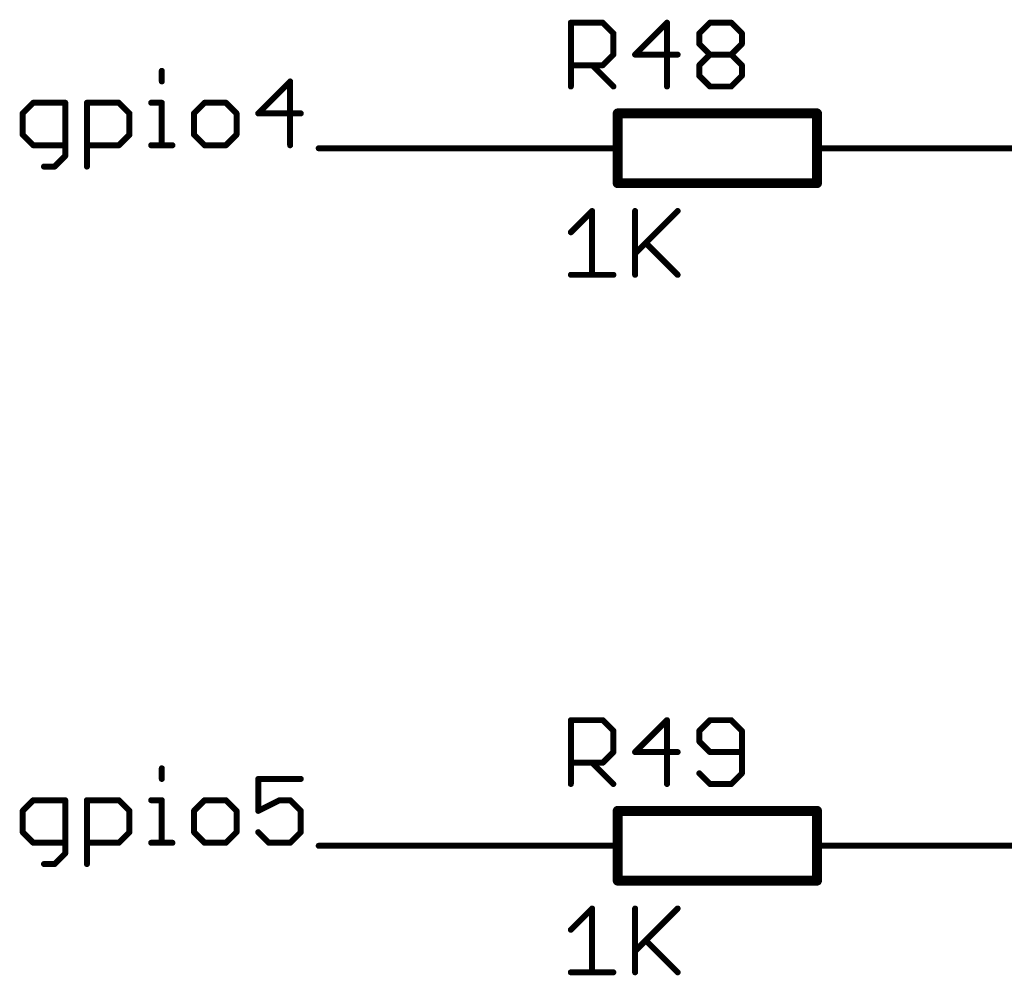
# Model space of a CAD drawing. Extents: x -61 to 240, y -139 to 283.
# Tile 11 of 77: x 15 to 40, y -74 to -50. Entities that reach past the tile are written whole.
import ezdxf

# ---------------------------------------------------------------- set-up
doc = ezdxf.new("R2010")
doc.units = 0
for name, color, linetype in [('91', 94, 'CONTINUOUS'), ('94', 14, 'CONTINUOUS'), ('95', 251, 'CONTINUOUS'), ('96', 251, 'CONTINUOUS')]:
    doc.layers.add(name, color=color, linetype=linetype)

msp = doc.modelspace()

# ---------------------------------------------------------------- linework, layer by layer
at = {"layer": '91', "const_width": 0.1524}
for points in [[(18.8617, -51.3656), (18.8617, -51.6368)], [(22.1326, -51.6368), (21.3191, -52.4503)], [(22.1326, -53.2638), (22.1326, -51.6368)], [(15.5874, -52.1791), (15.3162, -52.4503)], [(16.4009, -52.1791), (15.5874, -52.1791)], [(16.4009, -53.535), (16.4009, -52.1791)], [(16.9534, -53.8061), (16.9534, -52.1791)], [(16.9534, -52.1791), (17.7669, -52.1791)], [(17.7669, -52.1791), (18.038, -52.4503)], [(18.5905, -52.1791), (18.8617, -52.1791)], [(18.8617, -52.1791), (18.8617, -53.2638)], [(19.9531, -52.1791), (19.682, -52.4503)], [(20.4954, -52.1791), (19.9531, -52.1791)], [(20.7666, -52.4503), (20.4954, -52.1791)], [(15.3162, -52.4503), (15.3162, -52.9926)], [(18.038, -52.4503), (18.038, -52.9926)], [(19.682, -52.4503), (19.682, -52.9926)], [(20.7666, -52.9926), (20.7666, -52.4503)], [(21.3191, -52.4503), (22.4038, -52.4503)], [(15.3162, -52.9926), (15.5874, -53.2638)], [(18.038, -52.9926), (17.7669, -53.2638)], [(19.682, -52.9926), (19.9531, -53.2638)], [(20.4954, -53.2638), (20.7666, -52.9926)], [(15.5874, -53.2638), (16.4009, -53.2638)], [(17.7669, -53.2638), (16.9534, -53.2638)], [(18.5905, -53.2638), (19.1328, -53.2638)], [(19.9531, -53.2638), (20.4954, -53.2638)], [(27.94, -53.34), (22.86, -53.34)], [(38.1, -53.34), (43.18, -53.34)], [(16.1297, -53.8061), (16.4009, -53.535)], [(15.8585, -53.8061), (16.1297, -53.8061)], [(18.8617, -69.1456), (18.8617, -69.4168)], [(22.4038, -69.4168), (21.3191, -69.4168)], [(21.3191, -69.4168), (21.3191, -70.2303)], [(15.5874, -69.9591), (15.3162, -70.2303)], [(16.4009, -69.9591), (15.5874, -69.9591)], [(16.4009, -71.315), (16.4009, -69.9591)], [(16.9534, -71.5861), (16.9534, -69.9591)], [(16.9534, -69.9591), (17.7669, -69.9591)], [(17.7669, -69.9591), (18.038, -70.2303)], [(18.5905, -69.9591), (18.8617, -69.9591)], [(18.8617, -69.9591), (18.8617, -71.0438)], [(19.9531, -69.9591), (19.682, -70.2303)], [(20.4954, -69.9591), (19.9531, -69.9591)], [(20.7666, -70.2303), (20.4954, -69.9591)], [(21.3191, -70.2303), (21.8614, -69.9591)], [(21.8614, -69.9591), (22.1326, -69.9591)], [(22.1326, -69.9591), (22.4038, -70.2303)], [(15.3162, -70.2303), (15.3162, -70.7726)], [(18.038, -70.2303), (18.038, -70.7726)], [(19.682, -70.2303), (19.682, -70.7726)], [(20.7666, -70.7726), (20.7666, -70.2303)], [(22.4038, -70.2303), (22.4038, -70.7726)], [(15.3162, -70.7726), (15.5874, -71.0438)], [(18.038, -70.7726), (17.7669, -71.0438)], [(19.682, -70.7726), (19.9531, -71.0438)], [(20.4954, -71.0438), (20.7666, -70.7726)], [(21.5903, -71.0438), (21.3191, -70.7726)], [(22.4038, -70.7726), (22.1326, -71.0438)], [(15.5874, -71.0438), (16.4009, -71.0438)], [(17.7669, -71.0438), (16.9534, -71.0438)], [(18.5905, -71.0438), (19.1328, -71.0438)], [(19.9531, -71.0438), (20.4954, -71.0438)], [(22.1326, -71.0438), (21.5903, -71.0438)], [(16.1297, -71.5861), (16.4009, -71.315)], [(27.94, -71.12), (22.86, -71.12)], [(38.1, -71.12), (43.18, -71.12)], [(15.8585, -71.5861), (16.1297, -71.5861)]]:
    msp.add_lwpolyline(points, dxfattribs=at)
at = {"layer": '91', "const_width": 0.0762}
for points in [[(18.8998, -51.3656, 1), (18.8236, -51.3656)], [(18.8236, -51.6368, 1), (18.8998, -51.6368)], [(22.1707, -51.6368, 1), (22.0945, -51.6368)], [(22.1595, -51.6638, 1), (22.1057, -51.6099)], [(15.5874, -52.141, 1), (15.5874, -52.2172)], [(15.6143, -52.2061, 1), (15.5604, -52.1522)], [(16.439, -52.1791, 1), (16.3628, -52.1791)], [(16.4009, -52.2172, 1), (16.4009, -52.141)], [(16.9915, -52.1791, 1), (16.9153, -52.1791)], [(16.9534, -52.141, 1), (16.9534, -52.2172)], [(17.7938, -52.1522, 1), (17.7399, -52.2061)], [(17.7669, -52.2172, 1), (17.7669, -52.141)], [(18.5905, -52.141, 1), (18.5905, -52.2172)], [(18.8998, -52.1791, 1), (18.8236, -52.1791)], [(18.8617, -52.2172, 1), (18.8617, -52.141)], [(19.9531, -52.141, 1), (19.9531, -52.2172)], [(19.9801, -52.2061, 1), (19.9262, -52.1522)], [(20.5224, -52.1522, 1), (20.4685, -52.2061)], [(20.4954, -52.2172, 1), (20.4954, -52.141)], [(15.3543, -52.4503, 1), (15.2781, -52.4503)], [(15.2893, -52.4234, 1), (15.3431, -52.4772)], [(18.0761, -52.4503, 1), (17.9999, -52.4503)], [(18.0111, -52.4772, 1), (18.065, -52.4234)], [(19.7201, -52.4503, 1), (19.6439, -52.4503)], [(19.655, -52.4234, 1), (19.7089, -52.4772)], [(20.8047, -52.4503, 1), (20.7285, -52.4503)], [(20.7397, -52.4772, 1), (20.7936, -52.4234)], [(21.3191, -52.4122, 1), (21.3191, -52.4884)], [(21.2922, -52.4234, 1), (21.346, -52.4772)], [(22.4038, -52.4884, 1), (22.4038, -52.4122)], [(15.3431, -52.9657, 1), (15.2893, -53.0196)], [(18.065, -53.0196, 1), (18.0111, -52.9657)], [(19.7089, -52.9657, 1), (19.655, -53.0196)], [(20.7935, -53.0196, 1), (20.7397, -52.9657)], [(15.2781, -52.9926, 1), (15.3543, -52.9926)], [(15.5874, -53.2257, 1), (15.5874, -53.3019)], [(16.4009, -53.3019, 1), (16.4009, -53.2257)], [(16.9534, -53.2257, 1), (16.9534, -53.3019)], [(17.7669, -53.3019, 1), (17.7669, -53.2257)], [(17.9999, -52.9926, 1), (18.0761, -52.9926)], [(18.5905, -53.2257, 1), (18.5905, -53.3019)], [(19.1328, -53.3019, 1), (19.1328, -53.2257)], [(19.6439, -52.9926, 1), (19.7201, -52.9926)], [(19.9531, -53.2257, 1), (19.9531, -53.3019)], [(20.4954, -53.3019, 1), (20.4954, -53.2257)], [(20.7285, -52.9926, 1), (20.8047, -52.9926)], [(15.5604, -53.2907, 1), (15.6143, -53.2369)], [(17.7399, -53.2369, 1), (17.7938, -53.2907)], [(18.8236, -53.2638, 1), (18.8998, -53.2638)], [(19.9262, -53.2907, 1), (19.9801, -53.2369)], [(20.4685, -53.2369, 1), (20.5224, -53.2907)], [(22.0945, -53.2638, 1), (22.1707, -53.2638)], [(22.86, -53.3019, 1), (22.86, -53.3781)], [(27.94, -53.3781, 1), (27.94, -53.3019)], [(38.1, -53.3019, 1), (38.1, -53.3781)], [(16.3628, -53.535, 1), (16.439, -53.535)], [(16.4278, -53.5619, 1), (16.3739, -53.508)], [(15.8585, -53.768, 1), (15.8585, -53.8442)], [(16.1028, -53.7792, 1), (16.1566, -53.8331)], [(16.1297, -53.8442, 1), (16.1297, -53.768)], [(16.9153, -53.8061, 1), (16.9915, -53.8061)], [(18.8998, -69.1456, 1), (18.8236, -69.1456)], [(18.8236, -69.4168, 1), (18.8998, -69.4168)], [(21.3191, -69.3787, 1), (21.3191, -69.4549)], [(21.3572, -69.4168, 1), (21.281, -69.4168)], [(22.4038, -69.4549, 1), (22.4038, -69.3787)], [(15.5874, -69.921, 1), (15.5874, -69.9972)], [(15.6143, -69.9861, 1), (15.5604, -69.9322)], [(16.439, -69.9591, 1), (16.3628, -69.9591)], [(16.4009, -69.9972, 1), (16.4009, -69.921)], [(16.9915, -69.9591, 1), (16.9153, -69.9591)], [(16.9534, -69.921, 1), (16.9534, -69.9972)], [(17.7938, -69.9322, 1), (17.7399, -69.9861)], [(17.7669, -69.9972, 1), (17.7669, -69.921)], [(18.5905, -69.921, 1), (18.5905, -69.9972)], [(18.8998, -69.9591, 1), (18.8236, -69.9591)], [(18.8617, -69.9972, 1), (18.8617, -69.921)], [(19.9531, -69.921, 1), (19.9531, -69.9972)], [(19.9801, -69.9861, 1), (19.9262, -69.9322)], [(20.5224, -69.9322, 1), (20.4685, -69.9861)], [(20.4954, -69.9972, 1), (20.4954, -69.921)], [(21.8614, -69.921, 1), (21.8614, -69.9972)], [(21.8785, -69.9932, 1), (21.8444, -69.9251)], [(22.1595, -69.9322, 1), (22.1057, -69.9861)], [(22.1326, -69.9972, 1), (22.1326, -69.921)], [(15.3543, -70.2303, 1), (15.2781, -70.2303)], [(15.2893, -70.2034, 1), (15.3431, -70.2572)], [(18.0761, -70.2303, 1), (17.9999, -70.2303)], [(18.0111, -70.2572, 1), (18.065, -70.2034)], [(19.7201, -70.2303, 1), (19.6439, -70.2303)], [(19.655, -70.2034, 1), (19.7089, -70.2572)], [(20.8047, -70.2303, 1), (20.7285, -70.2303)], [(20.7397, -70.2572, 1), (20.7936, -70.2034)], [(21.3021, -70.1962, 1), (21.3361, -70.2644)], [(21.281, -70.2303, 1), (21.3572, -70.2303)], [(22.4419, -70.2303, 1), (22.3657, -70.2303)], [(22.3768, -70.2572, 1), (22.4307, -70.2034)], [(15.3431, -70.7457, 1), (15.2893, -70.7996)], [(15.2781, -70.7726, 1), (15.3543, -70.7726)], [(17.9999, -70.7726, 1), (18.0761, -70.7726)], [(18.065, -70.7996, 1), (18.0111, -70.7457)], [(19.7089, -70.7457, 1), (19.655, -70.7996)], [(19.6439, -70.7726, 1), (19.7201, -70.7726)], [(20.7285, -70.7726, 1), (20.8047, -70.7726)], [(20.7935, -70.7996, 1), (20.7397, -70.7457)], [(21.346, -70.7457, 1), (21.2922, -70.7996)], [(22.3657, -70.7726, 1), (22.4419, -70.7726)], [(22.4307, -70.7996, 1), (22.3768, -70.7457)], [(15.5874, -71.0057, 1), (15.5874, -71.0819)], [(15.5604, -71.0707, 1), (15.6143, -71.0169)], [(16.4009, -71.0819, 1), (16.4009, -71.0057)], [(16.9534, -71.0057, 1), (16.9534, -71.0819)], [(17.7399, -71.0169, 1), (17.7938, -71.0707)], [(17.7669, -71.0819, 1), (17.7669, -71.0057)], [(18.5905, -71.0057, 1), (18.5905, -71.0819)], [(18.8236, -71.0438, 1), (18.8998, -71.0438)], [(19.1328, -71.0819, 1), (19.1328, -71.0057)], [(19.9531, -71.0057, 1), (19.9531, -71.0819)], [(19.9262, -71.0707, 1), (19.9801, -71.0169)], [(20.4685, -71.0169, 1), (20.5224, -71.0707)], [(20.4954, -71.0819, 1), (20.4954, -71.0057)], [(21.5903, -71.0057, 1), (21.5903, -71.0819)], [(21.5633, -71.0707, 1), (21.6172, -71.0169)], [(22.1057, -71.0169, 1), (22.1595, -71.0707)], [(22.1326, -71.0819, 1), (22.1326, -71.0057)], [(16.4278, -71.3419, 1), (16.3739, -71.288)], [(22.86, -71.0819, 1), (22.86, -71.1581)], [(27.94, -71.1581, 1), (27.94, -71.0819)], [(38.1, -71.0819, 1), (38.1, -71.1581)], [(15.8585, -71.548, 1), (15.8585, -71.6242)], [(16.1297, -71.6242, 1), (16.1297, -71.548)], [(16.3628, -71.315, 1), (16.439, -71.315)], [(16.1028, -71.5592, 1), (16.1566, -71.6131)], [(16.9153, -71.5861, 1), (16.9915, -71.5861)]]:
    msp.add_lwpolyline(points, format="xyb", dxfattribs=at)
at = {"layer": '94'}
for points, const_width in [([(35.56, -52.451), (30.48, -52.451)], 0.254), ([(30.48, -54.229), (30.48, -52.451)], 0.254), ([(35.56, -54.229), (35.56, -52.451)], 0.254), ([(27.94, -53.34), (30.48, -53.34)], 0.1524), ([(38.1, -53.34), (35.56, -53.34)], 0.1524), ([(30.48, -54.229), (35.56, -54.229)], 0.254), ([(35.56, -70.231), (30.48, -70.231)], 0.254), ([(30.48, -72.009), (30.48, -70.231)], 0.254), ([(35.56, -72.009), (35.56, -70.231)], 0.254), ([(27.94, -71.12), (30.48, -71.12)], 0.1524), ([(38.1, -71.12), (35.56, -71.12)], 0.1524), ([(30.48, -72.009), (35.56, -72.009)], 0.254)]:
    msp.add_lwpolyline(points, dxfattribs=dict(at, const_width=const_width))
for points, const_width in [([(30.48, -52.3875, 1), (30.48, -52.5145)], 0.127), ([(30.5435, -52.451, 1), (30.4165, -52.451)], 0.127), ([(35.6235, -52.451, 1), (35.4965, -52.451)], 0.127), ([(35.56, -52.5145, 1), (35.56, -52.3875)], 0.127), ([(27.94, -53.3019, 1), (27.94, -53.3781)], 0.0762), ([(30.48, -53.3781, 1), (30.48, -53.3019)], 0.0762), ([(35.56, -53.3019, 1), (35.56, -53.3781)], 0.0762), ([(38.1, -53.3781, 1), (38.1, -53.3019)], 0.0762), ([(30.48, -54.1655, 1), (30.48, -54.2925)], 0.127), ([(30.4165, -54.229, 1), (30.5435, -54.229)], 0.127), ([(35.4965, -54.229, 1), (35.6235, -54.229)], 0.127), ([(35.56, -54.2925, 1), (35.56, -54.1655)], 0.127), ([(30.48, -70.1675, 1), (30.48, -70.2945)], 0.127), ([(30.5435, -70.231, 1), (30.4165, -70.231)], 0.127), ([(35.6235, -70.231, 1), (35.4965, -70.231)], 0.127), ([(35.56, -70.2945, 1), (35.56, -70.1675)], 0.127), ([(27.94, -71.0819, 1), (27.94, -71.1581)], 0.0762), ([(30.48, -71.1581, 1), (30.48, -71.0819)], 0.0762), ([(35.56, -71.0819, 1), (35.56, -71.1581)], 0.0762), ([(38.1, -71.1581, 1), (38.1, -71.0819)], 0.0762), ([(30.48, -71.9455, 1), (30.48, -72.0725)], 0.127), ([(30.4165, -72.009, 1), (30.5435, -72.009)], 0.127), ([(35.4965, -72.009, 1), (35.6235, -72.009)], 0.127), ([(35.56, -72.0725, 1), (35.56, -71.9455)], 0.127)]:
    msp.add_lwpolyline(points, format="xyb", dxfattribs=dict(at, const_width=const_width))
at = {"layer": '95', "const_width": 0.1524}
for points in [[(29.2862, -51.7652), (29.2862, -50.1382)], [(29.2862, -50.1382), (30.0997, -50.1382)], [(30.0997, -50.1382), (30.3709, -50.4094)], [(31.7369, -50.1382), (30.9234, -50.9517)], [(31.7369, -51.7652), (31.7369, -50.1382)], [(32.5605, -50.4094), (32.8317, -50.1382)], [(32.8317, -50.1382), (33.374, -50.1382)], [(33.374, -50.1382), (33.6452, -50.4094)], [(30.3709, -50.4094), (30.3709, -50.9517)], [(32.5605, -50.6805), (32.5605, -50.4094)], [(33.6452, -50.4094), (33.6452, -50.6805)], [(32.8317, -50.9517), (32.5605, -50.6805)], [(33.6452, -50.6805), (33.374, -50.9517)], [(30.3709, -50.9517), (30.0997, -51.2229)], [(30.9234, -50.9517), (32.008, -50.9517)], [(32.5605, -51.2229), (32.8317, -50.9517)], [(32.8317, -50.9517), (33.374, -50.9517)], [(33.374, -50.9517), (33.6452, -51.2229)], [(30.0997, -51.2229), (29.2862, -51.2229)], [(29.8285, -51.2229), (30.3709, -51.7652)], [(32.5605, -51.494), (32.5605, -51.2229)], [(33.6452, -51.2229), (33.6452, -51.494)], [(32.8317, -51.7652), (32.5605, -51.494)], [(33.6452, -51.494), (33.374, -51.7652)], [(33.374, -51.7652), (32.8317, -51.7652)], [(29.2862, -69.5452), (29.2862, -67.9182)], [(29.2862, -67.9182), (30.0997, -67.9182)], [(30.0997, -67.9182), (30.3709, -68.1894)], [(31.7369, -67.9182), (30.9234, -68.7317)], [(31.7369, -69.5452), (31.7369, -67.9182)], [(32.8317, -67.9182), (32.5605, -68.1894)], [(33.374, -67.9182), (32.8317, -67.9182)], [(33.6452, -68.1894), (33.374, -67.9182)], [(30.3709, -68.1894), (30.3709, -68.7317)], [(32.5605, -68.1894), (32.5605, -68.4605)], [(33.6452, -69.274), (33.6452, -68.1894)], [(32.5605, -68.4605), (32.8317, -68.7317)], [(30.3709, -68.7317), (30.0997, -69.0029)], [(30.9234, -68.7317), (32.008, -68.7317)], [(32.8317, -68.7317), (33.6452, -68.7317)], [(30.0997, -69.0029), (29.2862, -69.0029)], [(29.8285, -69.0029), (30.3709, -69.5452)], [(32.5605, -69.274), (32.8317, -69.5452)], [(33.374, -69.5452), (33.6452, -69.274)], [(32.8317, -69.5452), (33.374, -69.5452)]]:
    msp.add_lwpolyline(points, dxfattribs=at)
at = {"layer": '95', "const_width": 0.0762}
for points in [[(29.3243, -50.1382, 1), (29.2481, -50.1382)], [(29.2862, -50.1001, 1), (29.2862, -50.1763)], [(30.1266, -50.1113, 1), (30.0728, -50.1652)], [(30.0997, -50.1763, 1), (30.0997, -50.1001)], [(31.775, -50.1382, 1), (31.6988, -50.1382)], [(31.7638, -50.1652, 1), (31.7099, -50.1113)], [(32.8317, -50.1001, 1), (32.8317, -50.1763)], [(32.8586, -50.1652, 1), (32.8047, -50.1113)], [(33.4009, -50.1113, 1), (33.3471, -50.1652)], [(33.374, -50.1763, 1), (33.374, -50.1001)], [(30.409, -50.4094, 1), (30.3328, -50.4094)], [(30.3439, -50.4363, 1), (30.3978, -50.3824)], [(32.5986, -50.4094, 1), (32.5224, -50.4094)], [(32.5336, -50.3824, 1), (32.5875, -50.4363)], [(33.6833, -50.4094, 1), (33.6071, -50.4094)], [(33.6182, -50.4363, 1), (33.6721, -50.3824)], [(32.5875, -50.6536, 1), (32.5336, -50.7075)], [(32.5224, -50.6805, 1), (32.5986, -50.6805)], [(33.6071, -50.6805, 1), (33.6833, -50.6805)], [(33.6721, -50.7075, 1), (33.6182, -50.6536)], [(30.3328, -50.9517, 1), (30.409, -50.9517)], [(30.3978, -50.9786, 1), (30.3439, -50.9248)], [(30.9234, -50.9136, 1), (30.9234, -50.9898)], [(30.8964, -50.9248, 1), (30.9503, -50.9786)], [(32.008, -50.9898, 1), (32.008, -50.9136)], [(32.8317, -50.9136, 1), (32.8317, -50.9898)], [(32.8586, -50.9786, 1), (32.8047, -50.9248)], [(32.8047, -50.9786, 1), (32.8586, -50.9248)], [(33.4009, -50.9248, 1), (33.3471, -50.9786)], [(33.3471, -50.9248, 1), (33.4009, -50.9786)], [(33.374, -50.9898, 1), (33.374, -50.9136)], [(29.2862, -51.1848, 1), (29.2862, -51.261)], [(29.8555, -51.1959, 1), (29.8016, -51.2498)], [(30.0728, -51.1959, 1), (30.1266, -51.2498)], [(30.0997, -51.261, 1), (30.0997, -51.1848)], [(32.5986, -51.2229, 1), (32.5224, -51.2229)], [(32.5336, -51.1959, 1), (32.5875, -51.2498)], [(33.6833, -51.2229, 1), (33.6071, -51.2229)], [(33.6182, -51.2498, 1), (33.6721, -51.1959)], [(32.5875, -51.4671, 1), (32.5336, -51.521)], [(33.6721, -51.521, 1), (33.6182, -51.4671)], [(32.5224, -51.494, 1), (32.5986, -51.494)], [(32.8317, -51.7271, 1), (32.8317, -51.8033)], [(33.374, -51.8033, 1), (33.374, -51.7271)], [(33.6071, -51.494, 1), (33.6833, -51.494)], [(29.2481, -51.7652, 1), (29.3243, -51.7652)], [(30.3439, -51.7921, 1), (30.3978, -51.7383)], [(31.6988, -51.7652, 1), (31.775, -51.7652)], [(32.8047, -51.7921, 1), (32.8586, -51.7383)], [(33.3471, -51.7383, 1), (33.4009, -51.7921)], [(29.3243, -67.9182, 1), (29.2481, -67.9182)], [(29.2862, -67.8801, 1), (29.2862, -67.9563)], [(30.1266, -67.8913, 1), (30.0728, -67.9452)], [(30.0997, -67.9563, 1), (30.0997, -67.8801)], [(31.775, -67.9182, 1), (31.6988, -67.9182)], [(31.7638, -67.9452, 1), (31.7099, -67.8913)], [(32.8317, -67.8801, 1), (32.8317, -67.9563)], [(32.8586, -67.9452, 1), (32.8047, -67.8913)], [(33.4009, -67.8913, 1), (33.3471, -67.9452)], [(33.374, -67.9563, 1), (33.374, -67.8801)], [(30.409, -68.1894, 1), (30.3328, -68.1894)], [(30.3439, -68.2163, 1), (30.3978, -68.1624)], [(32.5986, -68.1894, 1), (32.5224, -68.1894)], [(32.5336, -68.1624, 1), (32.5875, -68.2163)], [(33.6833, -68.1894, 1), (33.6071, -68.1894)], [(33.6182, -68.2163, 1), (33.6721, -68.1624)], [(32.5875, -68.4336, 1), (32.5336, -68.4875)], [(32.5224, -68.4605, 1), (32.5986, -68.4605)], [(30.3328, -68.7317, 1), (30.409, -68.7317)], [(30.3978, -68.7586, 1), (30.3439, -68.7048)], [(30.9234, -68.6936, 1), (30.9234, -68.7698)], [(30.8964, -68.7048, 1), (30.9503, -68.7586)], [(32.008, -68.7698, 1), (32.008, -68.6936)], [(32.8317, -68.6936, 1), (32.8317, -68.7698)], [(32.8047, -68.7586, 1), (32.8586, -68.7048)], [(33.6452, -68.7698, 1), (33.6452, -68.6936)], [(29.2862, -68.9648, 1), (29.2862, -69.041)], [(29.8555, -68.9759, 1), (29.8016, -69.0298)], [(30.0728, -68.9759, 1), (30.1266, -69.0298)], [(30.0997, -69.041, 1), (30.0997, -68.9648)], [(32.5875, -69.2471, 1), (32.5336, -69.301)], [(33.6071, -69.274, 1), (33.6833, -69.274)], [(33.6721, -69.301, 1), (33.6182, -69.2471)], [(29.2481, -69.5452, 1), (29.3243, -69.5452)], [(30.3439, -69.5721, 1), (30.3978, -69.5183)], [(31.6988, -69.5452, 1), (31.775, -69.5452)], [(32.8317, -69.5071, 1), (32.8317, -69.5833)], [(32.8047, -69.5721, 1), (32.8586, -69.5183)], [(33.3471, -69.5183, 1), (33.4009, -69.5721)], [(33.374, -69.5833, 1), (33.374, -69.5071)]]:
    msp.add_lwpolyline(points, format="xyb", dxfattribs=at)
at = {"layer": '96', "const_width": 0.1524}
for points in [[(29.2862, -55.4811), (29.8285, -54.9388)], [(29.8285, -54.9388), (29.8285, -56.5658)], [(30.9234, -54.9388), (30.9234, -56.5658)], [(30.9234, -56.0235), (32.008, -54.9388)], [(31.1945, -55.7523), (32.008, -56.5658)], [(29.2862, -56.5658), (30.3709, -56.5658)], [(29.2862, -73.2611), (29.8285, -72.7188)], [(29.8285, -72.7188), (29.8285, -74.3458)], [(30.9234, -72.7188), (30.9234, -74.3458)], [(30.9234, -73.8035), (32.008, -72.7188)], [(31.1945, -73.5323), (32.008, -74.3458)], [(29.2862, -74.3458), (30.3709, -74.3458)]]:
    msp.add_lwpolyline(points, dxfattribs=at)
at = {"layer": '96', "const_width": 0.0762}
for points in [[(29.8666, -54.9388, 1), (29.7904, -54.9388)], [(29.8555, -54.9658, 1), (29.8016, -54.9119)], [(30.9615, -54.9388, 1), (30.8853, -54.9388)], [(32.035, -54.9658, 1), (31.9811, -54.9119)], [(29.2593, -55.4542, 1), (29.3131, -55.5081)], [(31.2215, -55.7254, 1), (31.1676, -55.7792)], [(30.8964, -55.9965, 1), (30.9503, -56.0504)], [(29.2862, -56.5277, 1), (29.2862, -56.6039)], [(29.7904, -56.5658, 1), (29.8666, -56.5658)], [(30.3709, -56.6039, 1), (30.3709, -56.5277)], [(30.8853, -56.5658, 1), (30.9615, -56.5658)], [(31.9811, -56.5927, 1), (32.035, -56.5389)], [(29.8666, -72.7188, 1), (29.7904, -72.7188)], [(29.8555, -72.7458, 1), (29.8016, -72.6919)], [(30.9615, -72.7188, 1), (30.8853, -72.7188)], [(32.035, -72.7458, 1), (31.9811, -72.6919)], [(29.2593, -73.2342, 1), (29.3131, -73.2881)], [(31.2215, -73.5054, 1), (31.1676, -73.5592)], [(30.8964, -73.7765, 1), (30.9503, -73.8304)], [(29.2862, -74.3077, 1), (29.2862, -74.3839)], [(30.3709, -74.3839, 1), (30.3709, -74.3077)], [(29.7904, -74.3458, 1), (29.8666, -74.3458)], [(30.8853, -74.3458, 1), (30.9615, -74.3458)], [(31.9811, -74.3727, 1), (32.035, -74.3189)]]:
    msp.add_lwpolyline(points, format="xyb", dxfattribs=at)

doc.saveas('drawing.dxf')
